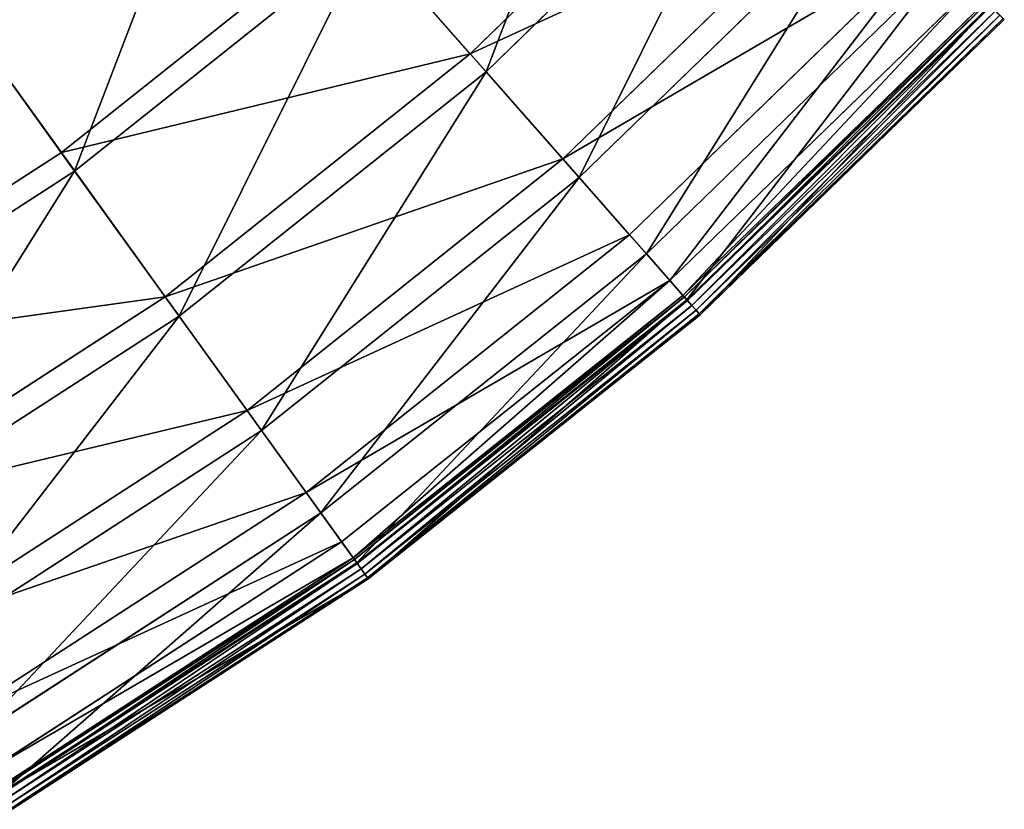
# Model space of a CAD drawing. Extents: x 0 to 335, y 0 to 335.
# Tile 23 of 101: x 252 to 290, y 23 to 53. Entities that reach past the tile are written whole.
import ezdxf

# ---------------------------------------------------------------- set-up
doc = ezdxf.new("R2010")
doc.units = 0
doc.layers.get('0').update_dxf_attribs({"color": 13, "linetype": 'CONTINUOUS'})

# ---------------------------------------------------------------- blocks, each defined once
blk = doc.blocks.new('GROUP_6')
for p, q in [((269.157, 51.809, 62.759), (279.996, 62.339, 62.759)), ((280.673, 61.708, 63.143), (269.768, 51.114, 63.143)), ((272.743, 47.734, 47.606), (283.965, 58.636, 47.606)), ((284.667, 57.982, 47.897), (273.377, 47.014, 47.897)), ((253.313, 47.984, 77.308), (264.604, 56.98, 77.308)), ((269.157, 51.809, 62.759), (264.604, 56.98, 77.308)), ((265.188, 56.316, 77.78), (253.829, 47.266, 77.78)), ((265.188, 56.316, 77.78), (269.768, 51.114, 63.143)), ((275.33, 44.795, 31.994), (286.828, 55.965, 31.994)), ((287.547, 55.294, 32.19), (275.98, 44.058, 32.19)), ((253.313, 47.984, 77.308), (248.475, 54.708, 91.112)), ((276.893, 43.021, 16.074), (288.557, 54.352, 16.074)), ((248.962, 54.032, 91.669), (253.829, 47.266, 77.78)), ((277.4, 42.444, 0.45), (289.119, 53.828, 0.45)), ((289.176, 53.774, 0.204), (277.453, 42.385, 0.204)), ((289.286, 53.671, 16.173), (277.552, 42.272, 16.173)), ((289.317, 53.643, 0.03), (277.58, 42.24, 0.03)), ((277.747, 42.05, -0.025), (289.502, 53.47, -0.025)), ((277.91, 41.865, 0.055), (289.682, 53.302, 0.055)), ((278.025, 41.734, 0.246), (289.81, 53.183, 0.246)), ((278.061, 41.693, 0.499), (289.85, 53.145, 0.499)), ((257.337, 42.391, 62.759), (269.157, 51.809, 62.759)), ((272.743, 47.734, 47.606), (269.157, 51.809, 62.759)), ((269.768, 51.114, 63.143), (257.877, 41.64, 63.143)), ((269.768, 51.114, 63.143), (273.377, 47.014, 47.897)), ((241.195, 40.138, 77.308), (253.313, 47.984, 77.308)), ((257.337, 42.391, 62.759), (253.313, 47.984, 77.308)), ((260.507, 37.985, 47.606), (272.743, 47.734, 47.606)), ((275.33, 44.795, 31.994), (272.743, 47.734, 47.606)), ((253.829, 47.266, 77.78), (241.638, 39.373, 77.78)), ((253.829, 47.266, 77.78), (257.877, 41.64, 63.143)), ((273.377, 47.014, 47.897), (261.067, 37.206, 47.897)), ((273.377, 47.014, 47.897), (275.98, 44.058, 32.19)), ((262.793, 34.807, 31.994), (275.33, 44.795, 31.994)), ((276.893, 43.021, 16.074), (275.33, 44.795, 31.994)), ((275.98, 44.058, 32.19), (263.367, 34.009, 32.19)), ((275.98, 44.058, 32.19), (277.552, 42.272, 16.173)), ((264.174, 32.888, 16.074), (276.893, 43.021, 16.074)), ((277.4, 42.444, 0.45), (276.893, 43.021, 16.074)), ((244.651, 34.178, 62.759), (257.337, 42.391, 62.759)), ((260.507, 37.985, 47.606), (257.337, 42.391, 62.759)), ((264.623, 32.264, 0.45), (277.4, 42.444, 0.45)), ((277.453, 42.385, 0.204), (264.669, 32.199, 0.204)), ((277.4, 42.444, 0.45), (277.453, 42.385, 0.204)), ((277.453, 42.385, 0.204), (277.58, 42.24, 0.03)), ((277.552, 42.272, 16.173), (264.757, 32.078, 16.173)), ((277.58, 42.24, 0.03), (264.781, 32.044, 0.03)), ((264.929, 31.838, -0.025), (277.747, 42.05, -0.025)), ((277.552, 42.272, 16.173), (278.061, 41.693, 0.499)), ((277.58, 42.24, 0.03), (277.747, 42.05, -0.025)), ((277.91, 41.865, 0.055), (277.747, 42.05, -0.025)), ((257.877, 41.64, 63.143), (245.115, 33.377, 63.143)), ((257.877, 41.64, 63.143), (261.067, 37.206, 47.897)), ((265.073, 31.638, 0.055), (277.91, 41.865, 0.055)), ((265.175, 31.496, 0.246), (278.025, 41.734, 0.246)), ((265.207, 31.452, 0.499), (278.061, 41.693, 0.499)), ((278.025, 41.734, 0.246), (277.91, 41.865, 0.055)), ((278.061, 41.693, 0.499), (278.025, 41.734, 0.246)), ((247.374, 29.482, 47.606), (260.507, 37.985, 47.606)), ((262.793, 34.807, 31.994), (260.507, 37.985, 47.606)), ((261.067, 37.206, 47.897), (247.855, 28.652, 47.897)), ((261.067, 37.206, 47.897), (263.367, 34.009, 32.19)), ((249.338, 26.095, 31.994), (262.793, 34.807, 31.994)), ((264.174, 32.888, 16.074), (262.793, 34.807, 31.994)), ((263.367, 34.009, 32.19), (249.831, 25.245, 32.19)), ((263.367, 34.009, 32.19), (264.757, 32.078, 16.173)), ((250.524, 24.05, 16.074), (264.174, 32.888, 16.074)), ((264.623, 32.264, 0.45), (264.174, 32.888, 16.074)), ((250.909, 23.385, 0.45), (264.623, 32.264, 0.45)), ((264.669, 32.199, 0.204), (250.949, 23.316, 0.204)), ((264.757, 32.078, 16.173), (251.024, 23.187, 16.173)), ((264.623, 32.264, 0.45), (264.669, 32.199, 0.204)), ((264.669, 32.199, 0.204), (264.781, 32.044, 0.03)), ((264.757, 32.078, 16.173), (265.207, 31.452, 0.499)), ((264.781, 32.044, 0.03), (251.045, 23.15, 0.03)), ((251.172, 22.931, -0.025), (264.929, 31.838, -0.025)), ((264.781, 32.044, 0.03), (264.929, 31.838, -0.025)), ((265.073, 31.638, 0.055), (264.929, 31.838, -0.025)), ((251.296, 22.718, 0.055), (265.073, 31.638, 0.055)), ((251.383, 22.567, 0.246), (265.175, 31.496, 0.246)), ((251.411, 22.52, 0.499), (265.207, 31.452, 0.499)), ((265.175, 31.496, 0.246), (265.073, 31.638, 0.055)), ((265.207, 31.452, 0.499), (265.175, 31.496, 0.246))]:
    blk.add_line(p, q)
mesh = blk.add_polyface()
corners = [(264.604, 56.98, 77.308), (279.996, 62.339, 62.759), (269.157, 51.809, 62.759), (274.959, 67.039, 77.308)]
mesh.append_faces([[corners[k] for k in face] for face in [(0, 1, 2), (1, 0, 3)]], dxfattribs={"vtx0": -1})
mesh = blk.add_polyface()
corners = [(275.605, 66.436, 77.78), (269.768, 51.114, 63.143), (280.673, 61.708, 63.143), (265.188, 56.316, 77.78)]
mesh.append_faces([[corners[k] for k in face] for face in [(0, 1, 2), (1, 0, 3)]], dxfattribs={"vtx0": -1})
mesh = blk.add_polyface()
corners = [(248.475, 54.708, 91.112), (264.604, 56.98, 77.308), (253.313, 47.984, 77.308), (259.131, 63.198, 91.112)]
mesh.append_faces([[corners[k] for k in face] for face in [(0, 1, 2), (1, 0, 3)]], dxfattribs={"vtx0": -1})
mesh = blk.add_polyface()
corners = [(259.681, 62.572, 91.669), (253.829, 47.266, 77.78), (265.188, 56.316, 77.78), (248.962, 54.032, 91.669)]
mesh.append_faces([[corners[k] for k in face] for face in [(0, 1, 2), (1, 0, 3)]], dxfattribs={"vtx0": -1})
mesh = blk.add_polyface()
corners = [(269.157, 51.809, 62.759), (283.965, 58.636, 47.606), (272.743, 47.734, 47.606), (279.996, 62.339, 62.759)]
mesh.append_faces([[corners[k] for k in face] for face in [(0, 1, 2), (1, 0, 3)]], dxfattribs={"vtx0": -1})
mesh = blk.add_polyface()
corners = [(280.673, 61.708, 63.143), (273.377, 47.014, 47.897), (284.667, 57.982, 47.897), (269.768, 51.114, 63.143)]
mesh.append_faces([[corners[k] for k in face] for face in [(0, 1, 2), (1, 0, 3)]], dxfattribs={"vtx0": -1})
mesh = blk.add_polyface()
corners = [(272.743, 47.734, 47.606), (286.828, 55.965, 31.994), (275.33, 44.795, 31.994), (283.965, 58.636, 47.606)]
mesh.append_faces([[corners[k] for k in face] for face in [(0, 1, 2), (1, 0, 3)]], dxfattribs={"vtx0": -1})
mesh = blk.add_polyface()
corners = [(284.667, 57.982, 47.897), (275.98, 44.058, 32.19), (287.547, 55.294, 32.19), (273.377, 47.014, 47.897)]
mesh.append_faces([[corners[k] for k in face] for face in [(0, 1, 2), (1, 0, 3)]], dxfattribs={"vtx0": -1})
mesh = blk.add_polyface()
corners = [(253.313, 47.984, 77.308), (269.157, 51.809, 62.759), (257.337, 42.391, 62.759), (264.604, 56.98, 77.308)]
mesh.append_faces([[corners[k] for k in face] for face in [(0, 1, 2), (1, 0, 3)]], dxfattribs={"vtx0": -1})
mesh = blk.add_polyface()
corners = [(265.188, 56.316, 77.78), (257.877, 41.64, 63.143), (269.768, 51.114, 63.143), (253.829, 47.266, 77.78)]
mesh.append_faces([[corners[k] for k in face] for face in [(0, 1, 2), (1, 0, 3)]], dxfattribs={"vtx0": -1})
mesh = blk.add_polyface()
corners = [(276.893, 43.021, 16.074), (286.828, 55.965, 31.994), (288.557, 54.352, 16.074), (275.33, 44.795, 31.994)]
mesh.append_faces([[corners[k] for k in face] for face in [(0, 1, 2), (1, 0, 3)]], dxfattribs={"vtx0": -1})
mesh = blk.add_polyface()
corners = [(287.547, 55.294, 32.19), (277.552, 42.272, 16.173), (289.286, 53.671, 16.173), (275.98, 44.058, 32.19)]
mesh.append_faces([[corners[k] for k in face] for face in [(0, 1, 2), (1, 0, 3)]], dxfattribs={"vtx0": -1})
mesh = blk.add_polyface()
corners = [(241.195, 40.138, 77.308), (248.475, 54.708, 91.112), (253.313, 47.984, 77.308), (237.039, 47.304, 91.112)]
mesh.append_faces([[corners[k] for k in face] for face in [(0, 1, 2), (1, 0, 3)]], dxfattribs={"vtx0": -1})
mesh = blk.add_polyface()
corners = [(277.4, 42.444, 0.45), (288.557, 54.352, 16.074), (289.119, 53.828, 0.45), (276.893, 43.021, 16.074)]
mesh.append_faces([[corners[k] for k in face] for face in [(0, 1, 2), (1, 0, 3)]], dxfattribs={"vtx0": -1})
mesh = blk.add_polyface()
corners = [(248.962, 54.032, 91.669), (241.638, 39.373, 77.78), (253.829, 47.266, 77.78), (237.457, 46.583, 91.669)]
mesh.append_faces([[corners[k] for k in face] for face in [(0, 1, 2), (1, 0, 3)]], dxfattribs={"vtx0": -1})
mesh = blk.add_polyface()
corners = [(277.453, 42.385, 0.204), (289.119, 53.828, 0.45), (289.176, 53.774, 0.204), (277.4, 42.444, 0.45)]
mesh.append_faces([[corners[k] for k in face] for face in [(0, 1, 2), (1, 0, 3)]], dxfattribs={"vtx0": -1})
mesh = blk.add_polyface()
corners = [(289.176, 53.774, 0.204), (277.58, 42.24, 0.03), (277.453, 42.385, 0.204), (289.317, 53.643, 0.03)]
mesh.append_faces([[corners[k] for k in face] for face in [(0, 1, 2), (1, 0, 3)]], dxfattribs={"vtx0": -1})
mesh = blk.add_polyface()
corners = [(289.286, 53.671, 16.173), (278.061, 41.693, 0.499), (289.85, 53.145, 0.499), (277.552, 42.272, 16.173)]
mesh.append_faces([[corners[k] for k in face] for face in [(0, 1, 2), (1, 0, 3)]], dxfattribs={"vtx0": -1})
mesh = blk.add_polyface()
corners = [(289.317, 53.643, 0.03), (277.747, 42.05, -0.025), (277.58, 42.24, 0.03), (289.502, 53.47, -0.025)]
mesh.append_faces([[corners[k] for k in face] for face in [(0, 1, 2), (1, 0, 3)]], dxfattribs={"vtx0": -1})
mesh = blk.add_polyface()
corners = [(289.502, 53.47, -0.025), (277.91, 41.865, 0.055), (277.747, 42.05, -0.025), (289.682, 53.302, 0.055)]
mesh.append_faces([[corners[k] for k in face] for face in [(0, 1, 2), (1, 0, 3)]], dxfattribs={"vtx0": -1})
mesh = blk.add_polyface()
corners = [(289.682, 53.302, 0.055), (278.025, 41.734, 0.246), (277.91, 41.865, 0.055), (289.81, 53.183, 0.246)]
mesh.append_faces([[corners[k] for k in face] for face in [(0, 1, 2), (1, 0, 3)]], dxfattribs={"vtx0": -1})
mesh = blk.add_polyface()
corners = [(289.81, 53.183, 0.246), (278.061, 41.693, 0.499), (278.025, 41.734, 0.246), (289.85, 53.145, 0.499)]
mesh.append_faces([[corners[k] for k in face] for face in [(0, 1, 2), (1, 0, 3)]], dxfattribs={"vtx0": -1})
mesh = blk.add_polyface()
corners = [(257.337, 42.391, 62.759), (272.743, 47.734, 47.606), (260.507, 37.985, 47.606), (269.157, 51.809, 62.759)]
mesh.append_faces([[corners[k] for k in face] for face in [(0, 1, 2), (1, 0, 3)]], dxfattribs={"vtx0": -1})
mesh = blk.add_polyface()
corners = [(269.768, 51.114, 63.143), (261.067, 37.206, 47.897), (273.377, 47.014, 47.897), (257.877, 41.64, 63.143)]
mesh.append_faces([[corners[k] for k in face] for face in [(0, 1, 2), (1, 0, 3)]], dxfattribs={"vtx0": -1})
mesh = blk.add_polyface()
corners = [(241.195, 40.138, 77.308), (257.337, 42.391, 62.759), (244.651, 34.178, 62.759), (253.313, 47.984, 77.308)]
mesh.append_faces([[corners[k] for k in face] for face in [(0, 1, 2), (1, 0, 3)]], dxfattribs={"vtx0": -1})
mesh = blk.add_polyface()
corners = [(260.507, 37.985, 47.606), (275.33, 44.795, 31.994), (262.793, 34.807, 31.994), (272.743, 47.734, 47.606)]
mesh.append_faces([[corners[k] for k in face] for face in [(0, 1, 2), (1, 0, 3)]], dxfattribs={"vtx0": -1})
mesh = blk.add_polyface()
corners = [(253.829, 47.266, 77.78), (245.115, 33.377, 63.143), (257.877, 41.64, 63.143), (241.638, 39.373, 77.78)]
mesh.append_faces([[corners[k] for k in face] for face in [(0, 1, 2), (1, 0, 3)]], dxfattribs={"vtx0": -1})
mesh = blk.add_polyface()
corners = [(273.377, 47.014, 47.897), (263.367, 34.009, 32.19), (275.98, 44.058, 32.19), (261.067, 37.206, 47.897)]
mesh.append_faces([[corners[k] for k in face] for face in [(0, 1, 2), (1, 0, 3)]], dxfattribs={"vtx0": -1})
mesh = blk.add_polyface()
corners = [(262.793, 34.807, 31.994), (276.893, 43.021, 16.074), (264.174, 32.888, 16.074), (275.33, 44.795, 31.994)]
mesh.append_faces([[corners[k] for k in face] for face in [(0, 1, 2), (1, 0, 3)]], dxfattribs={"vtx0": -1})
mesh = blk.add_polyface()
corners = [(275.98, 44.058, 32.19), (264.757, 32.078, 16.173), (277.552, 42.272, 16.173), (263.367, 34.009, 32.19)]
mesh.append_faces([[corners[k] for k in face] for face in [(0, 1, 2), (1, 0, 3)]], dxfattribs={"vtx0": -1})
mesh = blk.add_polyface()
corners = [(264.623, 32.264, 0.45), (276.893, 43.021, 16.074), (277.4, 42.444, 0.45), (264.174, 32.888, 16.074)]
mesh.append_faces([[corners[k] for k in face] for face in [(0, 1, 2), (1, 0, 3)]], dxfattribs={"vtx0": -1})
mesh = blk.add_polyface()
corners = [(244.651, 34.178, 62.759), (260.507, 37.985, 47.606), (247.374, 29.482, 47.606), (257.337, 42.391, 62.759)]
mesh.append_faces([[corners[k] for k in face] for face in [(0, 1, 2), (1, 0, 3)]], dxfattribs={"vtx0": -1})
mesh = blk.add_polyface()
corners = [(264.669, 32.199, 0.204), (277.4, 42.444, 0.45), (277.453, 42.385, 0.204), (264.623, 32.264, 0.45)]
mesh.append_faces([[corners[k] for k in face] for face in [(0, 1, 2), (1, 0, 3)]], dxfattribs={"vtx0": -1})
mesh = blk.add_polyface()
corners = [(277.453, 42.385, 0.204), (264.781, 32.044, 0.03), (264.669, 32.199, 0.204), (277.58, 42.24, 0.03)]
mesh.append_faces([[corners[k] for k in face] for face in [(0, 1, 2), (1, 0, 3)]], dxfattribs={"vtx0": -1})
mesh = blk.add_polyface()
corners = [(277.552, 42.272, 16.173), (265.207, 31.452, 0.499), (278.061, 41.693, 0.499), (264.757, 32.078, 16.173)]
mesh.append_faces([[corners[k] for k in face] for face in [(0, 1, 2), (1, 0, 3)]], dxfattribs={"vtx0": -1})
mesh = blk.add_polyface()
corners = [(277.58, 42.24, 0.03), (264.929, 31.838, -0.025), (264.781, 32.044, 0.03), (277.747, 42.05, -0.025)]
mesh.append_faces([[corners[k] for k in face] for face in [(0, 1, 2), (1, 0, 3)]], dxfattribs={"vtx0": -1})
mesh = blk.add_polyface()
corners = [(277.747, 42.05, -0.025), (265.073, 31.638, 0.055), (264.929, 31.838, -0.025), (277.91, 41.865, 0.055)]
mesh.append_faces([[corners[k] for k in face] for face in [(0, 1, 2), (1, 0, 3)]], dxfattribs={"vtx0": -1})
mesh = blk.add_polyface()
corners = [(257.877, 41.64, 63.143), (247.855, 28.652, 47.897), (261.067, 37.206, 47.897), (245.115, 33.377, 63.143)]
mesh.append_faces([[corners[k] for k in face] for face in [(0, 1, 2), (1, 0, 3)]], dxfattribs={"vtx0": -1})
mesh = blk.add_polyface()
corners = [(277.91, 41.865, 0.055), (265.175, 31.496, 0.246), (265.073, 31.638, 0.055), (278.025, 41.734, 0.246)]
mesh.append_faces([[corners[k] for k in face] for face in [(0, 1, 2), (1, 0, 3)]], dxfattribs={"vtx0": -1})
mesh = blk.add_polyface()
corners = [(278.025, 41.734, 0.246), (265.207, 31.452, 0.499), (265.175, 31.496, 0.246), (278.061, 41.693, 0.499)]
mesh.append_faces([[corners[k] for k in face] for face in [(0, 1, 2), (1, 0, 3)]], dxfattribs={"vtx0": -1})
mesh = blk.add_polyface()
corners = [(247.374, 29.482, 47.606), (262.793, 34.807, 31.994), (249.338, 26.095, 31.994), (260.507, 37.985, 47.606)]
mesh.append_faces([[corners[k] for k in face] for face in [(0, 1, 2), (1, 0, 3)]], dxfattribs={"vtx0": -1})
mesh = blk.add_polyface()
corners = [(261.067, 37.206, 47.897), (249.831, 25.245, 32.19), (263.367, 34.009, 32.19), (247.855, 28.652, 47.897)]
mesh.append_faces([[corners[k] for k in face] for face in [(0, 1, 2), (1, 0, 3)]], dxfattribs={"vtx0": -1})
mesh = blk.add_polyface()
corners = [(249.338, 26.095, 31.994), (264.174, 32.888, 16.074), (250.524, 24.05, 16.074), (262.793, 34.807, 31.994)]
mesh.append_faces([[corners[k] for k in face] for face in [(0, 1, 2), (1, 0, 3)]], dxfattribs={"vtx0": -1})
mesh = blk.add_polyface()
corners = [(263.367, 34.009, 32.19), (251.024, 23.187, 16.173), (264.757, 32.078, 16.173), (249.831, 25.245, 32.19)]
mesh.append_faces([[corners[k] for k in face] for face in [(0, 1, 2), (1, 0, 3)]], dxfattribs={"vtx0": -1})
mesh = blk.add_polyface()
corners = [(250.524, 24.05, 16.074), (264.623, 32.264, 0.45), (250.909, 23.385, 0.45), (264.174, 32.888, 16.074)]
mesh.append_faces([[corners[k] for k in face] for face in [(0, 1, 2), (1, 0, 3)]], dxfattribs={"vtx0": -1})
mesh = blk.add_polyface()
corners = [(250.909, 23.385, 0.45), (264.669, 32.199, 0.204), (250.949, 23.316, 0.204), (264.623, 32.264, 0.45)]
mesh.append_faces([[corners[k] for k in face] for face in [(0, 1, 2), (1, 0, 3)]], dxfattribs={"vtx0": -1})
mesh = blk.add_polyface()
corners = [(264.669, 32.199, 0.204), (251.045, 23.15, 0.03), (250.949, 23.316, 0.204), (264.781, 32.044, 0.03)]
mesh.append_faces([[corners[k] for k in face] for face in [(0, 1, 2), (1, 0, 3)]], dxfattribs={"vtx0": -1})
mesh = blk.add_polyface()
corners = [(265.207, 31.452, 0.499), (251.024, 23.187, 16.173), (251.411, 22.52, 0.499), (264.757, 32.078, 16.173)]
mesh.append_faces([[corners[k] for k in face] for face in [(0, 1, 2), (1, 0, 3)]], dxfattribs={"vtx0": -1})
mesh = blk.add_polyface()
corners = [(264.781, 32.044, 0.03), (251.172, 22.931, -0.025), (251.045, 23.15, 0.03), (264.929, 31.838, -0.025)]
mesh.append_faces([[corners[k] for k in face] for face in [(0, 1, 2), (1, 0, 3)]], dxfattribs={"vtx0": -1})
mesh = blk.add_polyface()
corners = [(264.929, 31.838, -0.025), (251.296, 22.718, 0.055), (251.172, 22.931, -0.025), (265.073, 31.638, 0.055)]
mesh.append_faces([[corners[k] for k in face] for face in [(0, 1, 2), (1, 0, 3)]], dxfattribs={"vtx0": -1})
mesh = blk.add_polyface()
corners = [(265.073, 31.638, 0.055), (251.383, 22.567, 0.246), (251.296, 22.718, 0.055), (265.175, 31.496, 0.246)]
mesh.append_faces([[corners[k] for k in face] for face in [(0, 1, 2), (1, 0, 3)]], dxfattribs={"vtx0": -1})
mesh = blk.add_polyface()
corners = [(265.207, 31.452, 0.499), (251.383, 22.567, 0.246), (265.175, 31.496, 0.246), (251.411, 22.52, 0.499)]
mesh.append_faces([[corners[k] for k in face] for face in [(0, 1, 2), (1, 0, 3)]], dxfattribs={"vtx0": -1})
blk = doc.blocks.new('GROUP_1')
blk.add_blockref('GROUP_6', (0, 0))

msp = doc.modelspace()

# ---------------------------------------------------------------- block references
msp.add_blockref('GROUP_1', (0, 0))

doc.saveas('drawing.dxf')
